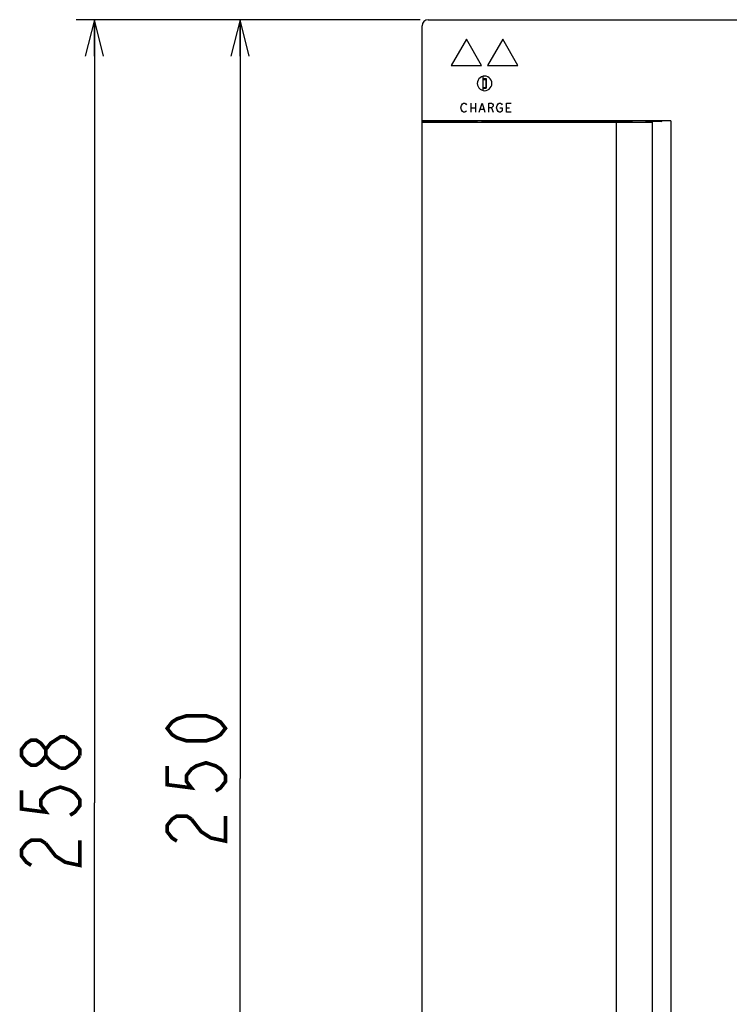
# Model space of a CAD drawing. Extents: x 100 to 1223, y 94 to 846.
# Tile 24 of 39: x 594 to 711, y 493 to 655. Entities that reach past the tile are written whole.
import ezdxf

# ---------------------------------------------------------------- set-up
doc = ezdxf.new("R2010")
doc.units = 0
doc.header["$LTSCALE"] = 69.3
doc.layers.get('0').update_dxf_attribs({"linetype": 'CONTINUOUS'})
for name, color, linetype in [('ALL_AXIS', 7, 'CONTINUOUS'), ('ALL_CURVE', 7, 'CONTINUOUS'), ('ALL_DIM', 7, 'CONTINUOUS'), ('ALL_FEATURES', 7, 'CONTINUOUS')]:
    doc.layers.add(name, color=color, linetype=linetype)
doc.dimstyles.get("Standard").update_dxf_attribs({"dimtxt": 2.5, "dimasz": 2.5, "dimexe": 1.25, "dimexo": 0.625, "dimtad": 1, "dimcen": 2.5, "dimazin": 3, "dimtfac": 1, "dimtmove": 0, "dimatfit": 3})

# ---------------------------------------------------------------- blocks, each defined once
blk = doc.blocks.new('_OPEN')
at = {"color": 0, "linetype": 'BYBLOCK'}
for p, q in [((0, 0), (-1, 0.25)), ((-1, -0.25), (0, 0)), ((-1, 0), (0, 0))]:
    blk.add_line(p, q, dxfattribs=at)
blk = doc.blocks.new('*D0')
at = {"layer": 'ALL_DIM', "color": 2, "linetype": 'CONTINUOUS'}
for p, q in [((659.5, 655), (627, 655)), ((630, 655), (630, 530)), ((630, 405), (630, 530)), ((659.66, 405), (627, 405))]:
    blk.add_line(p, q, dxfattribs=at)
at = {"layer": 'ALL_DIM', "color": 2, "linetype": 'CONTINUOUS', "xscale": 6, "yscale": 6, "zscale": 6}
for p, rotation in [((630, 655), 90), ((630, 405), 270)]:
    blk.add_blockref('_OPEN', p, dxfattribs=dict(at, rotation=rotation))
blk = doc.blocks.new('*D1')
at = {"layer": 'ALL_DIM', "color": 2, "linetype": 'CONTINUOUS'}
for p, q in [((659.67, 655), (603, 655)), ((606, 655), (606, 526)), ((606, 397), (606, 526)), ((667.29, 397), (603, 397))]:
    blk.add_line(p, q, dxfattribs=at)
at = {"layer": 'ALL_DIM', "color": 2, "linetype": 'CONTINUOUS', "xscale": 6, "yscale": 6, "zscale": 6}
for p, rotation in [((606, 655), 90), ((606, 397), 270)]:
    blk.add_blockref('_OPEN', p, dxfattribs=dict(at, rotation=rotation))

msp = doc.modelspace()

# ---------------------------------------------------------------- linework, layer by layer
at = {"layer": 'ALL_AXIS', "color": 7, "linetype": 'CONTINUOUS'}
for p, q in [((670.025, 645.15), (670.025, 643.85)), ((670.025, 645.15), (670.525, 645.15)), ((670.525, 645.15), (670.525, 643.85)), ((670.025, 643.85), (670.525, 643.85)), ((669, 638.286), (669, 638.1)), ((694.1, 638.1), (694.1, 638.3)), ((696.9, 638.1), (696.9, 638.323)), ((697.9, 638.1), (697.9, 462.6))]:
    msp.add_line(p, q, dxfattribs=at)
at = {"layer": 'ALL_CURVE', "color": 4, "linetype": 'CONTINUOUS'}
for p, q in [((667.3, 651.8), (664.8, 647.47)), ((669.8, 647.47), (667.3, 651.8)), ((673.3, 651.8), (670.8, 647.47)), ((675.8, 647.47), (673.3, 651.8)), ((664.8, 647.47), (669.8, 647.47)), ((670.8, 647.47), (675.8, 647.47)), ((666.384, 640.5), (666.476, 640.875)), ((666.476, 640.875), (666.659, 641.125)), ((666.659, 641.125), (666.843, 641.25)), ((666.843, 641.25), (667.027, 641.25)), ((667.027, 641.25), (667.211, 641.125)), ((667.211, 641.125), (667.303, 641)), ((668.038, 641.25), (668.038, 639.75)), ((668.773, 641.25), (668.773, 639.75)), ((669.416, 639.75), (669.875, 641.25)), ((669.875, 641.25), (670.334, 639.75)), ((670.977, 639.75), (670.977, 641.25)), ((670.977, 641.25), (671.437, 641.25)), ((671.437, 641.25), (671.621, 641.125)), ((671.621, 641.125), (671.712, 641)), ((671.712, 640.75), (671.621, 640.625)), ((671.712, 641), (671.712, 640.75)), ((672.264, 640.5), (672.356, 640.875)), ((672.356, 640.875), (672.539, 641.125)), ((672.539, 641.125), (672.723, 641.25)), ((672.723, 641.25), (672.907, 641.25)), ((672.907, 641.25), (673.091, 641.125)), ((673.091, 641.125), (673.183, 641)), ((673.918, 639.75), (673.918, 641.25)), ((673.918, 641.25), (674.653, 641.25)), ((666.476, 640.125), (666.384, 640.5)), ((666.659, 639.875), (666.476, 640.125)), ((666.843, 639.75), (666.659, 639.875)), ((667.027, 639.75), (666.843, 639.75)), ((667.211, 639.875), (667.027, 639.75)), ((667.303, 640), (667.211, 639.875)), ((668.038, 640.5), (668.773, 640.5)), ((669.599, 640.25), (670.151, 640.25)), ((671.437, 640.5), (670.977, 640.5)), ((671.621, 640.625), (671.437, 640.5)), ((671.437, 640.5), (671.712, 639.75)), ((672.356, 640.125), (672.264, 640.5)), ((672.539, 639.875), (672.356, 640.125)), ((672.723, 639.75), (672.539, 639.875)), ((672.907, 639.75), (672.723, 639.75)), ((672.815, 640.5), (673.183, 640.5)), ((673.091, 639.875), (672.907, 639.75)), ((673.183, 640), (673.091, 639.875)), ((673.183, 640.5), (673.183, 640)), ((673.918, 640.5), (674.377, 640.5)), ((674.653, 639.75), (673.918, 639.75))]:
    msp.add_line(p, q, dxfattribs=at)
at = {"layer": 'ALL_DIM', "color": 2, "linetype": 'CONTINUOUS', "const_width": 0.6}
for points in [[(627.6, 538.256), (626.8, 537.224), (626, 536.708), (624.4, 536.192), (621.2, 536.192), (619.6, 536.708), (618.8, 537.224), (618, 538.256), (618.8, 539.288), (619.6, 539.804), (621.2, 540.32), (624.4, 540.32), (626, 539.804), (626.8, 539.288), (627.6, 538.256)], [(600.4, 531.676), (598.8, 532.708), (598, 533.74), (598, 534.772), (598.8, 535.804), (599.6, 536.32), (600.4, 536.836), (601.2, 536.836)], [(601.2, 536.836), (602.8, 535.804), (603.6, 534.772), (603.6, 533.74)], [(598, 533.74), (597.2, 532.708), (596.4, 532.192), (595.6, 532.192), (594.8, 532.708), (594, 533.74), (594, 534.772), (594.8, 535.804), (595.6, 536.32), (596.4, 536.32), (597.2, 535.804), (598, 534.772)], [(603.6, 533.74), (602.8, 532.708), (602, 532.192), (601.2, 531.676), (600.4, 531.676)], [(618, 532.064), (618, 528.968), (622, 528.452), (621.2, 529.484), (621.2, 530.516), (622, 531.548), (622.8, 532.064), (624.4, 532.58), (626, 532.064), (626.8, 531.548), (627.6, 530.516), (627.6, 529.484), (626.8, 528.452), (626, 527.936)], [(594, 528.064), (594, 524.968), (598, 524.452), (597.2, 525.484), (597.2, 526.516), (598, 527.548), (598.8, 528.064), (600.4, 528.58), (602, 528.064), (602.8, 527.548), (603.6, 526.516), (603.6, 525.484), (602.8, 524.452), (602, 523.936)], [(619.6, 519.68), (618.8, 520.196), (618, 521.228), (618, 522.26), (618.8, 523.292), (619.6, 523.808), (621.2, 523.808), (622, 523.292)], [(622, 523.292), (623.6, 521.228), (625.2, 520.196), (627.6, 519.68), (627.6, 523.808)], [(595.6, 515.68), (594.8, 516.196), (594, 517.228), (594, 518.26), (594.8, 519.292), (595.6, 519.808), (597.2, 519.808), (598, 519.292)], [(598, 519.292), (599.6, 517.228), (601.2, 516.196), (603.6, 515.68), (603.6, 519.808)]]:
    msp.add_lwpolyline(points, dxfattribs=at)
at = {"layer": 'ALL_FEATURES', "color": 7, "linetype": 'CONTINUOUS'}
for p, q in [((660, 406), (660, 654)), ((661, 655), (769, 655)), ((670, 645.659), (670, 643.341)), ((670, 645.3), (670.55, 645.3)), ((670.55, 645.3), (670.55, 643.7)), ((670, 643.7), (670.55, 643.7)), ((660, 638.309), (669, 638.309)), ((660.036, 462.6), (660.036, 638.1)), ((660.036, 638.1), (697.9, 638.1)), ((701.003, 638.361), (660.777, 638.361)), ((669, 638.286), (667.7, 638.309)), ((668.2, 638.1), (668.2, 638.3)), ((668.4, 638.297), (668.4, 638.1)), ((669, 638.309), (669, 638.286)), ((669.778, 638.326), (692.334, 638.326)), ((692, 638.1), (692, 462.6)), ((693.427, 638.263), (693.334, 638.309)), ((693.427, 638.263), (693.427, 638.1)), ((696.9, 638.276), (699.508, 638.23)), ((699.508, 638.324), (697.548, 638.324)), ((701.003, 638.361), (699.508, 638.324)), ((699.508, 638.23), (699.508, 638.324)), ((701.003, 638.361), (701.003, 462.339))]:
    msp.add_line(p, q, dxfattribs=at)
for points in [[(671.503, 644.5), (671.472, 644.767), (671.383, 645.022), (671.241, 645.248), (671.05, 645.44), (670.823, 645.582), (670.568, 645.671), (670.301, 645.701), (670.034, 645.671), (669.78, 645.582), (669.553, 645.44), (669.362, 645.248), (669.219, 645.022), (669.13, 644.767), (669.1, 644.5)], [(669.1, 644.5), (669.13, 644.233), (669.219, 643.978), (669.362, 643.752), (669.553, 643.56), (669.78, 643.418), (670.034, 643.329), (670.301, 643.299), (670.568, 643.329), (670.823, 643.418), (671.05, 643.56), (671.241, 643.752), (671.383, 643.978), (671.472, 644.233), (671.503, 644.5)], [(660.777, 638.361), (660.566, 638.359), (660.377, 638.357), (660.218, 638.355), (660.099, 638.351), (660.025, 638.348), (660, 638.344)], [(669.099, 638.316), (669.025, 638.313), (669, 638.309)], [(669.778, 638.326), (669.566, 638.324), (669.377, 638.322), (669.218, 638.32), (669.099, 638.316)], [(692.334, 638.326), (692.552, 638.326), (692.759, 638.325), (692.946, 638.323), (693.104, 638.32), (693.224, 638.317), (693.302, 638.313), (693.334, 638.309)], [(694.1, 638.257), (693.781, 638.259), (693.427, 638.263)], [(693.95, 638.3), (693.97, 638.304), (694.058, 638.31), (694.213, 638.315), (694.427, 638.32), (694.692, 638.323)], [(694.1, 638.289), (694.007, 638.293), (693.953, 638.298), (693.95, 638.3)]]:
    msp.add_lwpolyline(points, dxfattribs=at)
msp.add_arc((661, 654), 1, 90, 180, dxfattribs=at)

# ---------------------------------------------------------------- dimensions: what is measured, and where the dimension line sits
at = {"layer": 'ALL_DIM', "color": 2, "linetype": 'CONTINUOUS'}
for base, p1, p2, picture, middle in [((606, 397), (659.67, 655), (667.291, 397), '*D1', (603.6, 513.616)), ((630, 405), (659.5, 655), (659.656, 405), '*D0', (627.6, 517.616))]:
    dim = msp.add_linear_dim(base=base, p1=p1, p2=p2, angle=270, dimstyle='Standard', dxfattribs=at)
    dim.commit()
    dim.dimension.update_dxf_attribs({"geometry": picture, "text_midpoint": middle, "dimtype": 128})

doc.saveas('drawing.dxf')
